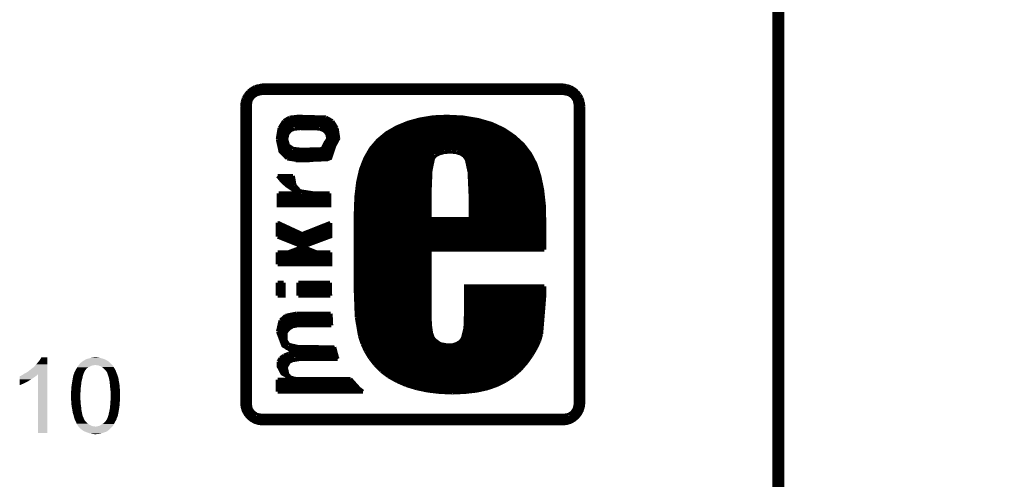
# Model space of a CAD drawing. Extents: x -4.2 to 27.1, y -3.9 to 55.1.
# Tile 28 of 37: x 14.3 to 27.1, y 20 to 25.9. Entities that reach past the tile are written whole.
import ezdxf

# ---------------------------------------------------------------- set-up
doc = ezdxf.new("R2010")
doc.units = 0
doc.layers.add('MCP2517FD_CLICK_GKO', color=5, linetype='CONTINUOUS')
doc.layers.add('MCP2517FD_CLICK_GTO', color=14, linetype='CONTINUOUS')

msp = doc.modelspace()

# ---------------------------------------------------------------- linework, layer by layer
at = {"layer": 'MCP2517FD_CLICK_GKO', "const_width": 0.1524}
msp.add_lwpolyline([(24.13, -1.27), (24.13, 37.719), (26.99004, 40.57904), (26.99004, 53.34)], dxfattribs=at)
at = {"layer": 'MCP2517FD_CLICK_GTO', "const_width": 0.0508}
for points in [[(17.28216, 25.03932), (17.32788, 25.06472)], [(17.32788, 25.06472), (17.37868, 25.07996)], [(17.37868, 25.07996), (17.43456, 25.08758)], [(17.42186, 25.08758), (21.336, 25.08758)], [(17.43456, 25.08758), (21.32584, 25.08758)], [(21.32584, 25.08758), (21.37918, 25.07996)], [(21.37918, 25.07996), (21.42998, 25.06472)], [(21.42998, 25.06472), (21.4757, 25.03932)], [(17.1831, 24.91994), (17.2085, 24.96566)], [(17.19072, 24.93518), (17.29994, 24.93518)], [(17.2085, 24.96566), (17.24152, 25.0063)], [(17.22374, 24.98598), (17.39646, 24.98598)], [(17.24152, 25.0063), (17.28216, 25.03932)], [(17.26438, 20.94738), (17.26438, 24.83358), (17.27454, 24.89454), (17.30756, 24.94026), (17.35582, 24.97328), (17.41424, 24.98598), (21.34362, 24.98598), (21.40458, 24.97328), (21.45284, 24.94026), (21.48332, 24.89454), (21.49602, 24.83358)], [(17.27708, 25.03678), (21.48332, 25.03678)], [(21.36394, 24.98598), (21.53666, 24.98598)], [(21.45792, 24.93518), (21.56968, 24.93518)], [(21.4757, 25.03932), (21.51634, 25.0063)], [(21.51634, 25.0063), (21.54936, 24.96566)], [(21.54936, 24.96566), (21.57476, 24.91994)], [(17.16278, 24.8158), (17.16786, 24.86914)], [(17.16278, 24.83358), (17.26438, 24.83358)], [(17.16278, 20.9677), (17.16278, 24.8158)], [(17.16278, 20.9677), (17.16786, 20.91182), (17.1831, 20.86102), (17.2085, 20.8153), (17.24152, 20.77466), (17.28216, 20.74164), (17.32788, 20.71624), (17.37868, 20.701), (17.43456, 20.69592), (21.32584, 20.69592), (21.37918, 20.701), (21.42998, 20.71624), (21.4757, 20.74164), (21.51634, 20.77466), (21.54936, 20.8153), (21.57476, 20.86102), (21.59, 20.91182), (21.59762, 20.9677), (21.59762, 24.8158)], [(17.16786, 24.86914), (17.1831, 24.91994)], [(17.1704, 24.88438), (17.272, 24.88438)], [(21.4884, 24.88438), (21.58746, 24.88438)], [(21.49602, 24.83358), (21.59508, 24.83358)], [(21.49602, 20.94738), (21.49602, 24.83358)], [(21.57476, 24.91994), (21.59, 24.86914)], [(21.59, 24.86914), (21.59762, 24.8158)], [(17.16278, 24.78278), (17.26438, 24.78278)], [(17.16278, 24.73198), (17.26438, 24.73198)], [(17.16278, 24.68118), (17.26438, 24.68118)], [(17.70634, 24.6253), (17.77746, 24.66848)], [(17.77746, 24.66848), (17.88922, 24.68118)], [(17.7927, 24.67356), (18.2245, 24.67356)], [(17.88922, 24.68118), (18.2499, 24.67102)], [(18.2499, 24.67102), (18.33626, 24.62276)], [(18.63852, 22.41804), (18.63852, 23.42642), (18.64614, 23.63978), (18.669, 23.83028), (18.7071, 23.99792), (18.76298, 24.14016), (18.8341, 24.26462), (18.92554, 24.3713), (19.0373, 24.46528), (19.16938, 24.54148), (19.3167, 24.60244), (19.47418, 24.64562), (19.64182, 24.67356), (19.82216, 24.68118), (20.03552, 24.67102), (20.2311, 24.638), (20.40636, 24.5872), (20.56384, 24.51354), (20.69846, 24.4221), (20.81276, 24.31796), (20.9042, 24.19858), (20.97278, 24.06904), (21.02358, 23.9141), (21.06168, 23.73376), (21.08454, 23.52548), (21.08962, 23.28672)], [(19.65198, 24.67356), (20.00758, 24.67356)], [(21.49602, 24.78278), (21.59762, 24.78278)], [(21.49602, 24.73198), (21.59762, 24.73198)], [(21.49602, 24.68118), (21.59762, 24.68118)], [(17.16278, 24.63038), (17.26438, 24.63038)], [(17.16278, 24.57958), (17.26438, 24.57958)], [(17.64792, 24.53132), (17.70634, 24.6253)], [(17.6657, 24.57196), (18.37436, 24.57196)], [(17.70126, 24.62276), (18.33626, 24.62276)], [(18.33626, 24.62276), (18.39214, 24.53132)], [(19.23542, 24.57196), (20.44446, 24.57196)], [(19.3802, 24.62276), (20.29714, 24.62276)], [(21.49602, 24.63038), (21.59762, 24.63038)], [(21.49602, 24.57958), (21.59762, 24.57958)], [(17.16278, 24.52878), (17.26438, 24.52878)], [(17.16278, 24.47798), (17.26438, 24.47798)], [(17.16278, 24.42718), (17.26438, 24.42718)], [(17.62506, 24.38908), (17.64792, 24.53132)], [(17.6276, 24.41956), (17.73936, 24.41956)], [(17.63268, 24.47036), (17.75968, 24.47036)], [(17.64284, 24.52116), (17.82572, 24.52116)], [(17.73682, 24.38908), (17.75206, 24.45766)], [(17.75206, 24.45766), (17.79016, 24.50338)], [(17.79016, 24.50338), (17.84096, 24.5237)], [(17.84096, 24.5237), (17.9197, 24.53132)], [(17.9197, 24.53132), (18.16862, 24.52624)], [(18.16862, 24.52624), (18.22704, 24.50338)], [(18.18894, 24.52116), (18.39722, 24.52116)], [(18.22704, 24.50338), (18.26768, 24.45766)], [(18.26006, 24.47036), (18.40738, 24.47036)], [(18.26768, 24.45766), (18.28038, 24.39416)], [(18.28038, 24.41956), (18.41246, 24.41956)], [(18.39214, 24.53132), (18.41246, 24.39924)], [(18.97888, 24.41956), (20.701, 24.41956)], [(19.04746, 24.47036), (20.63242, 24.47036)], [(19.12874, 24.52116), (20.5486, 24.52116)], [(21.49602, 24.52878), (21.59762, 24.52878)], [(21.49602, 24.47798), (21.59762, 24.47798)], [(21.49602, 24.42718), (21.59762, 24.42718)], [(17.16278, 24.37638), (17.26438, 24.37638)], [(17.16278, 24.32558), (17.26438, 24.32558)], [(17.62506, 24.38908), (17.66062, 24.22652), (17.74952, 24.13762)], [(17.6276, 24.36876), (17.73682, 24.36876)], [(17.63014, 24.31796), (17.7546, 24.31796)], [(17.73682, 24.38908), (17.75968, 24.3078), (17.82318, 24.26462)], [(17.74952, 24.13762), (17.907, 24.11222), (18.27022, 24.12746), (18.30832, 24.1427), (18.36166, 24.30272), (18.41246, 24.3967), (18.41246, 24.39924)], [(17.82318, 24.26462), (17.9324, 24.25192), (18.18132, 24.25954), (18.20926, 24.26716), (18.24736, 24.3459), (18.28038, 24.39162), (18.28038, 24.39416)], [(18.23212, 24.31796), (18.36928, 24.31796)], [(18.2626, 24.36876), (18.39468, 24.36876)], [(18.87728, 24.31796), (20.81276, 24.31796)], [(18.923, 24.36876), (20.76196, 24.36876)], [(21.49602, 24.37638), (21.59762, 24.37638)], [(21.49602, 24.32558), (21.59762, 24.32558)], [(17.16278, 24.27478), (17.26438, 24.27478)], [(17.16278, 24.22398), (17.26438, 24.22398)], [(17.16278, 24.17318), (17.26438, 24.17318)], [(17.64284, 24.26716), (17.8181, 24.26716)], [(17.6657, 24.21636), (18.32864, 24.21636)], [(17.70634, 24.16556), (18.3134, 24.16556)], [(18.20926, 24.26716), (18.34896, 24.26716)], [(18.77568, 24.16556), (19.66214, 24.16556)], [(18.80362, 24.21636), (19.76628, 24.21636)], [(18.83664, 24.26716), (20.85594, 24.26716)], [(19.64436, 24.14016), (19.67484, 24.17826)], [(19.67484, 24.17826), (19.72564, 24.20366)], [(19.72564, 24.20366), (19.79168, 24.22144)], [(19.79168, 24.22144), (19.87804, 24.22652)], [(19.87804, 24.22652), (19.94662, 24.2189)], [(19.94662, 24.2189), (20.00504, 24.20112)], [(19.9644, 24.21636), (20.8915, 24.21636)], [(20.00504, 24.20112), (20.04822, 24.17064)], [(20.04822, 24.17064), (20.08124, 24.12492)], [(20.0533, 24.16556), (20.92452, 24.16556)], [(21.49602, 24.27478), (21.59762, 24.27478)], [(21.49602, 24.22398), (21.59762, 24.22398)], [(21.49602, 24.17318), (21.59762, 24.17318)], [(17.16278, 24.12238), (17.26438, 24.12238)], [(17.16278, 24.07158), (17.26438, 24.07158)], [(17.8562, 24.11476), (18.04162, 24.11476)], [(18.72996, 24.06396), (19.6215, 24.06396)], [(18.75028, 24.11476), (19.6342, 24.11476)], [(19.61134, 23.98268), (19.64436, 24.14016)], [(20.08124, 24.12492), (20.1168, 23.96236)], [(20.08378, 24.11476), (20.95246, 24.11476)], [(20.10156, 24.06396), (20.97532, 24.06396)], [(21.49602, 24.12238), (21.59762, 24.12238)], [(21.49602, 24.07158), (21.59762, 24.07158)], [(17.16278, 24.02078), (17.26438, 24.02078)], [(17.16278, 23.96998), (17.26438, 23.96998)], [(17.16278, 23.91918), (17.26438, 23.91918)], [(17.62506, 23.91156), (17.82318, 23.91156)], [(17.62506, 23.91156), (17.6784, 23.84552), (17.7419, 23.7871), (17.82318, 23.73376), (17.9197, 23.6855)], [(17.82318, 23.91156), (17.8435, 23.79218)], [(18.68424, 23.91156), (19.60372, 23.91156)], [(18.69694, 23.96236), (19.6088, 23.96236)], [(18.71218, 24.01316), (19.61388, 24.01316)], [(19.59864, 23.67788), (19.61134, 23.98268)], [(20.11172, 24.01316), (20.9931, 24.01316)], [(20.1168, 23.96236), (21.01088, 23.96236)], [(20.1168, 23.96236), (20.1295, 23.67788)], [(20.12188, 23.91156), (21.02612, 23.91156)], [(21.49602, 24.02078), (21.59762, 24.02078)], [(21.49602, 23.96998), (21.59762, 23.96998)], [(21.49602, 23.91918), (21.59762, 23.91918)], [(17.16278, 23.86838), (17.26438, 23.86838)], [(17.16278, 23.81758), (17.26438, 23.81758)], [(17.6657, 23.86076), (17.82826, 23.86076)], [(17.7165, 23.80996), (17.83588, 23.80996)], [(17.8435, 23.79218), (17.91208, 23.71344)], [(18.66646, 23.80996), (19.60118, 23.80996)], [(18.67408, 23.86076), (19.60118, 23.86076)], [(20.12442, 23.86076), (21.03882, 23.86076)], [(20.12696, 23.80996), (21.04898, 23.80996)], [(21.49602, 23.86838), (21.59762, 23.86838)], [(21.49602, 23.81758), (21.59762, 23.81758)], [(17.16278, 23.76678), (17.26438, 23.76678)], [(17.16278, 23.71598), (17.26438, 23.71598)], [(17.16278, 23.66518), (17.26438, 23.66518)], [(17.63776, 23.6855), (17.9197, 23.6855)], [(17.63776, 23.6855), (17.63776, 23.53056), (18.29562, 23.53056), (18.29816, 23.6855)], [(17.63776, 23.65756), (18.29562, 23.65756)], [(17.78254, 23.75916), (17.86128, 23.75916)], [(17.87144, 23.70836), (17.92986, 23.70836)], [(17.91208, 23.71344), (18.09496, 23.6855)], [(18.09496, 23.6855), (18.29816, 23.6855)], [(18.64614, 23.65756), (19.59864, 23.65756)], [(18.65122, 23.70836), (19.59864, 23.70836)], [(18.65884, 23.75916), (19.59864, 23.75916)], [(19.59864, 23.35276), (19.59864, 23.67788)], [(20.1295, 23.75916), (21.0566, 23.75916)], [(20.1295, 23.70836), (21.06422, 23.70836)], [(20.1295, 23.35276), (20.1295, 23.67788)], [(20.1295, 23.65756), (21.07184, 23.65756)], [(21.49602, 23.76678), (21.59762, 23.76678)], [(21.49602, 23.71598), (21.59762, 23.71598)], [(21.49602, 23.66518), (21.59762, 23.66518)], [(17.16278, 23.61438), (17.26438, 23.61438)], [(17.16278, 23.56358), (17.26438, 23.56358)], [(17.63776, 23.60676), (18.29308, 23.60676)], [(17.63776, 23.55596), (18.29308, 23.55596)], [(18.64106, 23.55596), (19.59864, 23.55596)], [(18.6436, 23.60676), (19.59864, 23.60676)], [(20.1295, 23.60676), (21.07692, 23.60676)], [(20.1295, 23.55596), (21.082, 23.55596)], [(21.49602, 23.61438), (21.59762, 23.61438)], [(21.49602, 23.56358), (21.59762, 23.56358)], [(17.16278, 23.51278), (17.26438, 23.51278)], [(17.16278, 23.46198), (17.26438, 23.46198)], [(17.16278, 23.41118), (17.26438, 23.41118)], [(18.63852, 23.50516), (19.59864, 23.50516)], [(18.63852, 23.45436), (19.59864, 23.45436)], [(18.63852, 23.40356), (19.59864, 23.40356)], [(20.1295, 23.50516), (21.08454, 23.50516)], [(20.1295, 23.45436), (21.08708, 23.45436)], [(20.1295, 23.40356), (21.08962, 23.40356)], [(21.49602, 23.51278), (21.59762, 23.51278)], [(21.49602, 23.46198), (21.59762, 23.46198)], [(21.49602, 23.41118), (21.59762, 23.41118)], [(17.16278, 23.36038), (17.26438, 23.36038)], [(17.16278, 23.30958), (17.26438, 23.30958)], [(17.62506, 23.3045), (17.94256, 23.15718)], [(17.62506, 23.12162), (17.62506, 23.3045)], [(17.62506, 23.30196), (17.63014, 23.30196)], [(17.75714, 22.91842), (18.30832, 23.12416), (18.30832, 23.30196)], [(17.94256, 23.15718), (18.30832, 23.30196)], [(18.63852, 23.35276), (19.59864, 23.35276)], [(18.63852, 23.30196), (21.08962, 23.30196)], [(19.59864, 23.35276), (20.1295, 23.35276)], [(20.1295, 23.35276), (21.08962, 23.35276)], [(21.08962, 22.95398), (21.08962, 23.28672)], [(21.49602, 23.36038), (21.59762, 23.36038)], [(21.49602, 23.30958), (21.59762, 23.30958)], [(17.16278, 23.25878), (17.26438, 23.25878)], [(17.16278, 23.20798), (17.26438, 23.20798)], [(17.16278, 23.15718), (17.26438, 23.15718)], [(17.62506, 23.25116), (17.73936, 23.25116)], [(17.62506, 23.20036), (17.85112, 23.20036)], [(17.62506, 23.14956), (18.30832, 23.14956)], [(18.04924, 23.20036), (18.30832, 23.20036)], [(18.17878, 23.25116), (18.30832, 23.25116)], [(18.63852, 23.25116), (21.08962, 23.25116)], [(18.63852, 23.20036), (21.08962, 23.20036)], [(18.63852, 23.14956), (21.08962, 23.14956)], [(21.49602, 23.25878), (21.59762, 23.25878)], [(21.49602, 23.20798), (21.59762, 23.20798)], [(21.49602, 23.15718), (21.59762, 23.15718)], [(17.16278, 23.10638), (17.26438, 23.10638)], [(17.16278, 23.05558), (17.26438, 23.05558)], [(17.16278, 23.00478), (17.26438, 23.00478)], [(17.62506, 23.12162), (18.13306, 22.91842)], [(17.68348, 23.09876), (18.23974, 23.09876)], [(17.81048, 23.04796), (18.10512, 23.04796)], [(18.63852, 23.09876), (21.08962, 23.09876)], [(18.63852, 23.04796), (21.08962, 23.04796)], [(21.49602, 23.10638), (21.59762, 23.10638)], [(21.49602, 23.05558), (21.59762, 23.05558)], [(21.49602, 23.00478), (21.59762, 23.00478)], [(17.16278, 22.95398), (17.26438, 22.95398)], [(17.16278, 22.90318), (17.26438, 22.90318)], [(17.62506, 22.91842), (18.13306, 22.91842)], [(17.62506, 22.76348), (17.62506, 22.91842)], [(17.62506, 22.76348), (18.30832, 22.76348), (18.30832, 22.91842)], [(17.62506, 22.89556), (18.30832, 22.89556)], [(17.75714, 22.91842), (18.30832, 22.91842)], [(17.83334, 22.94636), (18.06194, 22.94636)], [(17.93494, 22.99716), (17.9705, 22.99716)], [(18.63852, 22.99716), (21.08962, 22.99716)], [(18.63852, 22.94636), (19.59864, 22.94636)], [(18.63852, 22.89556), (19.59864, 22.89556)], [(19.59864, 22.95398), (21.08962, 22.95398)], [(19.59864, 22.08276), (19.59864, 22.95398)], [(21.49602, 22.95398), (21.59762, 22.95398)], [(21.49602, 22.90318), (21.59762, 22.90318)], [(17.16278, 22.85238), (17.26438, 22.85238)], [(17.16278, 22.80158), (17.26438, 22.80158)], [(17.16278, 22.75078), (17.26438, 22.75078)], [(17.62506, 22.84476), (18.30832, 22.84476)], [(17.62506, 22.79396), (18.30832, 22.79396)], [(18.63852, 22.84476), (19.59864, 22.84476)], [(18.63852, 22.79396), (19.59864, 22.79396)], [(21.49602, 22.85238), (21.59762, 22.85238)], [(21.49602, 22.80158), (21.59762, 22.80158)], [(21.49602, 22.75078), (21.59762, 22.75078)], [(17.16278, 22.69998), (17.26438, 22.69998)], [(17.16278, 22.64918), (17.26438, 22.64918)], [(18.63852, 22.74316), (19.59864, 22.74316)], [(18.63852, 22.69236), (19.59864, 22.69236)], [(18.63852, 22.64156), (19.59864, 22.64156)], [(21.49602, 22.69998), (21.59762, 22.69998)], [(21.49602, 22.64918), (21.59762, 22.64918)], [(17.16278, 22.59838), (17.26438, 22.59838)], [(17.16278, 22.54758), (17.26438, 22.54758)], [(17.16278, 22.49678), (17.26438, 22.49678)], [(17.62506, 22.35454), (17.70126, 22.35454), (17.70126, 22.52472)], [(17.62506, 22.52472), (17.70126, 22.52472)], [(17.62506, 22.35454), (17.62506, 22.52472)], [(17.89176, 22.52472), (18.30578, 22.52472)], [(17.89176, 22.35454), (17.89176, 22.52472)], [(18.30578, 22.39518), (18.30578, 22.52472)], [(18.63852, 22.59076), (19.59864, 22.59076)], [(18.63852, 22.53996), (19.59864, 22.53996)], [(21.49602, 22.59838), (21.59762, 22.59838)], [(21.49602, 22.54758), (21.59762, 22.54758)], [(21.49602, 22.49678), (21.59762, 22.49678)], [(17.16278, 22.44598), (17.26438, 22.44598)], [(17.16278, 22.39518), (17.26438, 22.39518)], [(17.62506, 22.48916), (17.70126, 22.48916)], [(17.62506, 22.43836), (17.70126, 22.43836)], [(17.62506, 22.38756), (17.70126, 22.38756)], [(17.89176, 22.48916), (18.30578, 22.48916)], [(17.89176, 22.43836), (18.30578, 22.43836)], [(17.89176, 22.38756), (18.30578, 22.38756)], [(18.30578, 22.39518), (18.30832, 22.35454)], [(18.63852, 22.48916), (19.59864, 22.48916)], [(18.63852, 22.43836), (19.59864, 22.43836)], [(18.63852, 22.41804), (18.65122, 22.07768)], [(18.63852, 22.38756), (19.59864, 22.38756)], [(19.59864, 22.08276), (19.60626, 21.95576), (19.61896, 21.8694), (19.63928, 21.81352), (19.66214, 21.7805), (19.7358, 21.72716), (19.83232, 21.70938), (19.89582, 21.71192), (19.9517, 21.7297), (19.99742, 21.75764), (20.03044, 21.80082), (20.06346, 21.9329), (20.07108, 22.15134), (20.07108, 22.479), (21.08962, 22.479)], [(20.07108, 22.43836), (21.08962, 22.43836)], [(20.07108, 22.38756), (21.08962, 22.38756)], [(21.08962, 22.352), (21.08962, 22.479)], [(21.49602, 22.44598), (21.59762, 22.44598)], [(21.49602, 22.39518), (21.59762, 22.39518)], [(17.16278, 22.34438), (17.26438, 22.34438)], [(17.16278, 22.29358), (17.26438, 22.29358)], [(17.16278, 22.24278), (17.26438, 22.24278)], [(17.89176, 22.35454), (18.30832, 22.35454)], [(18.63852, 22.33676), (19.59864, 22.33676)], [(18.63852, 22.28596), (19.59864, 22.28596)], [(20.07108, 22.33676), (21.08962, 22.33676)], [(20.07108, 22.28596), (21.08962, 22.28596)], [(21.04898, 21.85924), (21.08962, 22.352)], [(21.49602, 22.34438), (21.59762, 22.34438)], [(21.49602, 22.29358), (21.59762, 22.29358)], [(21.49602, 22.24278), (21.59762, 22.24278)], [(17.16278, 22.19198), (17.26438, 22.19198)], [(17.16278, 22.14118), (17.26438, 22.14118)], [(17.7292, 22.09546), (17.86636, 22.1234)], [(17.86636, 22.1234), (18.3134, 22.1234)], [(18.3134, 22.1234), (18.32102, 21.96846)], [(18.64106, 22.23516), (19.59864, 22.23516)], [(18.6436, 22.18436), (19.59864, 22.18436)], [(18.64614, 22.13356), (19.59864, 22.13356)], [(20.07108, 22.23516), (21.08962, 22.23516)], [(20.07108, 22.18436), (21.08708, 22.18436)], [(20.07108, 22.13356), (21.08454, 22.13356)], [(21.49602, 22.19198), (21.59762, 22.19198)], [(21.49602, 22.14118), (21.59762, 22.14118)], [(17.16278, 22.09038), (17.26438, 22.09038)], [(17.16278, 22.03958), (17.26438, 22.03958)], [(17.16278, 21.98878), (17.26438, 21.98878)], [(17.6276, 21.88972), (17.66062, 22.0345)], [(17.63776, 21.98116), (18.32102, 21.98116)], [(17.66062, 22.0345), (17.7292, 22.09546)], [(17.66062, 22.03196), (18.3134, 22.03196)], [(17.70634, 22.08276), (18.3134, 22.08276)], [(18.65122, 22.08276), (19.59864, 22.08276)], [(18.65122, 22.07768), (18.6944, 21.82876)], [(18.6563, 22.03196), (19.60118, 22.03196)], [(18.66392, 21.98116), (19.60372, 21.98116)], [(20.066, 21.98116), (21.07184, 21.98116)], [(20.06854, 22.03196), (21.07692, 22.03196)], [(20.07108, 22.08276), (21.082, 22.08276)], [(21.49602, 22.09038), (21.59762, 22.09038)], [(21.49602, 22.03958), (21.59762, 22.03958)], [(21.49602, 21.98878), (21.59762, 21.98878)], [(17.16278, 21.93798), (17.26438, 21.93798)], [(17.16278, 21.88718), (17.26438, 21.88718)], [(17.6276, 21.88972), (17.69618, 21.70684), (17.83842, 21.62302)], [(17.6276, 21.87956), (17.73174, 21.87956)], [(17.63014, 21.93036), (17.77492, 21.93036)], [(17.72666, 21.87194), (17.74444, 21.89734), (17.77492, 21.93036), (17.82064, 21.9583), (17.87652, 21.96846), (18.32102, 21.96846)], [(17.72666, 21.87194), (17.7292, 21.77542)], [(18.67154, 21.93036), (19.6088, 21.93036)], [(18.6817, 21.87956), (19.61896, 21.87956)], [(20.05584, 21.87956), (21.05406, 21.87956)], [(20.06346, 21.93036), (21.06422, 21.93036)], [(21.02358, 21.77034), (21.04898, 21.85924)], [(21.49602, 21.93798), (21.59762, 21.93798)], [(21.49602, 21.88718), (21.59762, 21.88718)], [(17.16278, 21.83638), (17.26438, 21.83638)], [(17.16278, 21.78558), (17.26438, 21.78558)], [(17.16278, 21.73478), (17.26438, 21.73478)], [(17.63776, 21.82876), (17.72158, 21.82876)], [(17.65808, 21.77796), (17.72666, 21.77796)], [(17.68348, 21.72716), (17.75968, 21.72716)], [(17.7292, 21.77542), (17.76476, 21.71954)], [(18.6944, 21.82876), (19.63166, 21.82876)], [(18.6944, 21.82876), (18.72742, 21.7297)], [(18.70964, 21.77796), (19.66214, 21.77796)], [(18.72742, 21.7297), (18.7706, 21.63572)], [(18.72742, 21.72716), (19.73834, 21.72716)], [(19.94916, 21.72716), (21.00326, 21.72716)], [(20.0152, 21.77796), (21.02612, 21.77796)], [(20.04314, 21.82876), (21.04136, 21.82876)], [(20.9804, 21.6789), (21.02358, 21.77034)], [(21.49602, 21.83638), (21.59762, 21.83638)], [(21.49602, 21.78558), (21.59762, 21.78558)], [(21.49602, 21.73478), (21.59762, 21.73478)], [(17.16278, 21.68398), (17.26438, 21.68398)], [(17.16278, 21.63318), (17.26438, 21.63318)], [(17.70634, 21.5773), (17.7673, 21.6027)], [(17.7292, 21.67636), (18.3642, 21.67636)], [(17.76476, 21.71954), (17.8943, 21.68906)], [(17.7673, 21.6027), (17.83842, 21.62302)], [(17.82826, 21.62556), (18.3769, 21.62556)], [(17.8943, 21.68906), (18.36166, 21.68652)], [(18.36166, 21.68652), (18.36928, 21.6535)], [(18.36928, 21.6535), (18.39468, 21.55698)], [(18.75028, 21.67636), (20.9804, 21.67636)], [(18.7706, 21.63572), (18.82648, 21.54428)], [(18.77568, 21.62556), (20.94992, 21.62556)], [(20.92706, 21.58746), (20.9804, 21.6789)], [(21.49602, 21.68398), (21.59762, 21.68398)], [(21.49602, 21.63318), (21.59762, 21.63318)], [(17.16278, 21.58238), (17.26438, 21.58238)], [(17.16278, 21.53158), (17.26438, 21.53158)], [(17.16278, 21.48078), (17.26438, 21.48078)], [(17.63268, 21.47316), (17.75206, 21.47316)], [(17.63522, 21.5011), (17.66062, 21.54428)], [(17.63522, 21.5011), (17.63776, 21.43506), (17.68602, 21.34362), (17.8308, 21.26488)], [(17.64538, 21.52396), (17.83842, 21.52396)], [(17.66062, 21.54428), (17.70634, 21.5773)], [(17.70126, 21.57476), (18.3896, 21.57476)], [(17.73174, 21.4249), (17.76984, 21.49348), (17.81302, 21.51634), (17.907, 21.53158), (18.40484, 21.53412)], [(18.39468, 21.55698), (18.40484, 21.53412)], [(18.80616, 21.57476), (20.91944, 21.57476)], [(18.82648, 21.54428), (18.89252, 21.46046)], [(18.84172, 21.52396), (20.88388, 21.52396)], [(18.88236, 21.47316), (20.84578, 21.47316)], [(20.7772, 21.39696), (20.85848, 21.49094)], [(20.85848, 21.49094), (20.92706, 21.58746)], [(21.49602, 21.58238), (21.59762, 21.58238)], [(21.49602, 21.53158), (21.59762, 21.53158)], [(21.49602, 21.48078), (21.59762, 21.48078)], [(17.16278, 21.42998), (17.26438, 21.42998)], [(17.16278, 21.37918), (17.26438, 21.37918)], [(17.6403, 21.42236), (17.73174, 21.42236)], [(17.6657, 21.37156), (17.73682, 21.37156)], [(17.73174, 21.4249), (17.74952, 21.33854)], [(18.89252, 21.46046), (18.97126, 21.37918)], [(18.92808, 21.42236), (20.80006, 21.42236)], [(18.97126, 21.37918), (19.06524, 21.30806)], [(18.98142, 21.37156), (20.74926, 21.37156)], [(20.68576, 21.31822), (20.7772, 21.39696)], [(21.49602, 21.42998), (21.59762, 21.42998)], [(21.49602, 21.37918), (21.59762, 21.37918)], [(17.16278, 21.32838), (17.26438, 21.32838)], [(17.16278, 21.27758), (17.26438, 21.27758)], [(17.16278, 21.22678), (17.26438, 21.22678)], [(17.62506, 21.26488), (17.8308, 21.26488)], [(17.62506, 21.1074), (17.62506, 21.26488)], [(17.62506, 21.21916), (18.61566, 21.21916)], [(17.71904, 21.32076), (17.75968, 21.32076)], [(17.74952, 21.33854), (17.78508, 21.29536)], [(17.78508, 21.29536), (17.8435, 21.27758)], [(17.82064, 21.26996), (18.57248, 21.26996)], [(17.8435, 21.27758), (17.89176, 21.2725)], [(17.89176, 21.2725), (18.56994, 21.2725)], [(18.56994, 21.2725), (18.59788, 21.24202)], [(18.59788, 21.24202), (18.6817, 21.14804)], [(19.05, 21.32076), (20.6883, 21.32076)], [(19.06524, 21.30806), (19.17446, 21.2471)], [(19.13128, 21.26996), (20.61718, 21.26996)], [(19.17446, 21.2471), (19.29638, 21.19376)], [(19.23542, 21.21916), (20.52574, 21.21916)], [(20.47494, 21.1963), (20.5867, 21.25218)], [(20.5867, 21.25218), (20.68576, 21.31822)], [(21.49602, 21.32838), (21.59762, 21.32838)], [(21.49602, 21.27758), (21.59762, 21.27758)], [(21.49602, 21.22678), (21.59762, 21.22678)], [(17.16278, 21.17598), (17.26438, 21.17598)], [(17.16278, 21.12518), (17.26438, 21.12518)], [(17.62506, 21.16836), (18.66138, 21.16836)], [(17.62506, 21.11756), (18.71726, 21.11756)], [(17.62506, 21.1074), (18.7325, 21.10994)], [(18.6817, 21.14804), (18.7325, 21.10994)], [(19.29638, 21.19376), (19.431, 21.15312)], [(19.37512, 21.16836), (20.40128, 21.16836)], [(19.431, 21.15312), (19.57578, 21.12264)], [(19.57578, 21.12264), (19.73072, 21.10486)], [(19.61134, 21.11756), (20.17776, 21.11756)], [(19.73072, 21.10486), (19.89582, 21.09724)], [(19.89582, 21.09724), (20.06092, 21.10486)], [(20.06092, 21.10486), (20.21586, 21.12264)], [(20.21586, 21.12264), (20.35302, 21.15312)], [(20.35302, 21.15312), (20.47494, 21.1963)], [(21.49602, 21.17598), (21.59762, 21.17598)], [(21.49602, 21.12518), (21.59762, 21.12518)], [(17.16278, 21.07438), (17.26438, 21.07438)], [(17.16278, 21.02358), (17.26438, 21.02358)], [(17.16278, 20.97278), (17.26438, 20.97278)], [(21.49602, 21.07438), (21.59762, 21.07438)], [(21.49602, 21.02358), (21.59762, 21.02358)], [(21.49602, 20.97278), (21.59762, 20.97278)], [(17.16786, 20.92198), (17.26692, 20.92198)], [(17.18056, 20.87118), (17.2847, 20.87118)], [(17.26438, 20.94738), (17.27454, 20.88896)], [(17.27454, 20.88896), (17.30756, 20.8407)], [(17.30756, 20.8407), (17.35582, 20.80768)], [(21.40458, 20.80768), (21.45284, 20.8407)], [(21.45284, 20.8407), (21.48332, 20.88896)], [(21.4757, 20.87118), (21.57984, 20.87118)], [(21.48332, 20.88896), (21.49602, 20.94738)], [(21.49348, 20.92198), (21.59254, 20.92198)], [(17.20596, 20.82038), (17.3355, 20.82038)], [(17.24914, 20.76958), (21.50872, 20.76958)], [(17.32788, 20.71878), (21.43252, 20.71878)], [(17.35582, 20.80768), (17.41424, 20.79752)], [(17.41424, 20.79752), (21.34362, 20.79752)], [(21.34362, 20.79752), (21.40458, 20.80768)], [(21.4249, 20.82038), (21.5519, 20.82038)]]:
    msp.add_lwpolyline(points, dxfattribs=at)
at = {"layer": 'MCP2517FD_CLICK_GTO'}
for points in [[(14.48816, 21.46554), (14.52372, 21.50618), (14.632938, 21.46554), (14.632938, 21.50618)], [(14.52372, 21.50618), (14.53896, 21.529038), (14.632938, 21.50618), (14.632938, 21.529038)], [(14.53896, 21.529038), (14.554198, 21.554418), (14.632938, 21.529038), (14.63294, 21.554418)], [(14.554198, 21.554418), (14.554212, 21.55444), (14.63294, 21.554418), (14.554212, 21.55444)], [(15.068694, 21.48586), (15.079986, 21.49602), (15.445742, 21.48586), (15.43355, 21.49602)], [(15.079986, 21.49602), (15.08252, 21.496042), (15.43355, 21.49602), (15.433522, 21.496042)], [(15.08252, 21.496042), (15.082532, 21.49856), (15.433522, 21.496042), (15.4305, 21.49856)], [(15.082532, 21.49856), (15.082534, 21.498566), (15.4305, 21.49856), (15.430492, 21.498566)], [(15.082534, 21.498566), (15.09268, 21.503642), (15.430492, 21.498566), (15.422878, 21.503642)], [(15.09268, 21.503642), (15.09776, 21.50872), (15.422878, 21.503642), (15.41526, 21.50872)], [(15.09776, 21.50872), (15.100304, 21.51126), (15.41526, 21.50872), (15.411874, 21.51126)], [(15.100304, 21.51126), (15.107922, 21.513802), (15.411874, 21.51126), (15.408484, 21.513802)], [(15.107922, 21.513802), (15.111978, 21.516338), (15.408484, 21.513802), (15.405102, 21.516338)], [(15.111978, 21.516338), (15.116046, 21.51888), (15.405102, 21.516338), (15.397484, 21.51888)], [(15.116046, 21.51888), (15.120108, 21.521418), (15.397484, 21.51888), (15.39494, 21.521418)], [(15.120108, 21.521418), (15.12824, 21.5265), (15.39494, 21.521418), (15.38351, 21.5265)], [(15.12824, 21.5265), (15.14094, 21.53158), (15.38351, 21.5265), (15.372082, 21.53158)], [(15.14094, 21.53158), (15.153642, 21.53666), (15.372082, 21.53158), (15.355146, 21.53666)], [(15.153642, 21.53666), (15.1638, 21.5392), (15.355146, 21.53666), (15.346678, 21.5392)], [(15.1638, 21.5392), (15.18412, 21.54428), (15.346678, 21.5392), (15.32636, 21.54428)], [(15.18412, 21.54428), (15.207826, 21.54936), (15.32636, 21.54428), (15.303498, 21.54936)], [(15.207826, 21.54936), (15.21968, 21.5519), (15.303498, 21.54936), (15.28572, 21.5519)], [(15.21968, 21.5519), (15.257778, 21.55444), (15.28572, 21.5519), (15.270482, 21.55444)], [(14.35862, 21.35632), (14.3891, 21.37664), (14.632934, 21.35632), (14.632936, 21.37664)], [(14.3891, 21.37664), (14.41704, 21.3995), (14.632936, 21.37664), (14.632936, 21.3995)], [(14.41704, 21.3995), (14.44752, 21.42237), (14.632936, 21.3995), (14.632936, 21.42237)], [(14.44752, 21.42237), (14.447542, 21.4249), (14.632936, 21.42237), (14.632936, 21.4249)], [(14.447542, 21.4249), (14.450066, 21.424906), (14.632936, 21.4249), (14.632936, 21.424906)], [(14.450066, 21.424906), (14.47292, 21.44776), (14.632936, 21.424906), (14.632936, 21.44776)], [(14.47292, 21.44776), (14.48816, 21.46554), (14.632936, 21.44776), (14.632938, 21.46554)], [(14.983462, 21.361404), (14.98727, 21.366482), (15.11046, 21.361404), (15.113, 21.366482)], [(14.98727, 21.366482), (14.99108, 21.371562), (15.113, 21.366482), (15.114696, 21.371562)], [(14.99108, 21.371562), (14.992208, 21.374102), (15.114696, 21.371562), (15.115544, 21.374102)], [(14.992208, 21.374102), (14.994466, 21.379184), (15.115544, 21.374102), (15.120622, 21.379184)], [(14.994466, 21.379184), (14.996724, 21.38426), (15.120622, 21.379184), (15.12316, 21.38426)], [(14.996724, 21.38426), (15.00124, 21.39442), (15.12316, 21.38426), (15.131288, 21.39442)], [(15.00124, 21.39442), (15.002764, 21.396962), (15.131288, 21.39442), (15.133322, 21.396962)], [(15.002764, 21.396962), (15.010386, 21.409664), (15.133322, 21.396962), (15.140944, 21.409664)], [(15.010386, 21.409664), (15.014956, 21.41728), (15.140944, 21.409664), (15.15364, 21.41728)], [(15.014956, 21.41728), (15.01648, 21.41982), (15.15364, 21.41728), (15.157024, 21.41982)], [(15.01648, 21.41982), (15.019714, 21.424902), (15.157024, 21.41982), (15.1638, 21.424902)], [(15.019714, 21.424902), (15.027794, 21.4376), (15.1638, 21.424902), (15.186658, 21.4376)], [(15.027794, 21.4376), (15.03426, 21.44776), (15.186658, 21.4376), (15.209524, 21.44776)], [(15.03426, 21.44776), (15.036292, 21.4503), (15.209524, 21.44776), (15.2273, 21.4503)], [(15.036292, 21.4503), (15.038324, 21.452842), (15.2273, 21.4503), (15.242542, 21.452842)], [(15.038324, 21.452842), (15.040356, 21.45538), (15.242542, 21.452842), (15.247624, 21.45538)], [(15.040356, 21.45538), (15.050516, 21.46808), (15.473678, 21.45538), (15.460978, 21.46808)], [(15.050516, 21.46808), (15.05458, 21.47316), (15.460978, 21.46808), (15.456626, 21.47316)], [(15.05458, 21.47316), (15.068694, 21.48586), (15.456626, 21.47316), (15.445742, 21.48586)], [(15.273022, 21.45284), (15.255238, 21.45538), (15.476218, 21.45284), (15.473678, 21.45538)], [(15.288264, 21.452838), (15.273022, 21.45284), (15.47622, 21.452838), (15.476218, 21.45284)], [(15.294616, 21.450298), (15.288264, 21.452838), (15.47876, 21.450298), (15.47622, 21.452838)], [(15.31366, 21.44268), (15.294616, 21.450298), (15.484474, 21.44268), (15.47876, 21.450298)], [(15.33906, 21.429978), (15.31366, 21.44268), (15.494, 21.429978), (15.484474, 21.44268)], [(15.339064, 21.429976), (15.33906, 21.429978), (15.494, 21.429976), (15.494, 21.429978)], [(15.342452, 21.427434), (15.339064, 21.429976), (15.494004, 21.427434), (15.494, 21.429976)], [(15.352602, 21.419822), (15.342452, 21.427434), (15.49908, 21.419822), (15.494004, 21.427434)], [(15.35938, 21.414738), (15.352602, 21.419822), (15.50213, 21.414738), (15.49908, 21.419822)], [(15.366998, 21.40712), (15.35938, 21.414738), (15.5067, 21.40712), (15.50213, 21.414738)], [(15.38478, 21.389338), (15.366998, 21.40712), (15.51686, 21.389338), (15.5067, 21.40712)], [(15.392402, 21.381716), (15.38478, 21.389338), (15.519402, 21.381716), (15.51686, 21.389338)], [(15.394954, 21.37664), (15.392402, 21.381716), (15.521094, 21.37664), (15.519402, 21.381716)], [(15.39748, 21.376618), (15.394954, 21.37664), (15.521102, 21.376618), (15.521094, 21.37664)], [(15.397484, 21.374094), (15.39748, 21.376618), (15.521944, 21.374094), (15.521102, 21.376618)], [(15.40256, 21.366482), (15.397484, 21.374094), (15.52448, 21.366482), (15.521944, 21.374094)], [(15.40764, 21.35886), (15.40256, 21.366482), (15.527868, 21.35886), (15.52448, 21.366482)], [(14.272262, 21.21154), (14.27227, 21.2471), (14.31544, 21.21154), (14.386558, 21.2471)], [(14.27227, 21.254718), (14.272274, 21.26996), (14.396718, 21.254718), (14.422122, 21.26996)], [(14.27227, 21.25218), (14.27227, 21.254718), (14.39418, 21.25218), (14.396718, 21.254718)], [(14.27227, 21.2471), (14.27227, 21.25218), (14.386558, 21.2471), (14.39418, 21.25218)], [(14.272274, 21.26996), (14.272276, 21.2852), (14.422122, 21.26996), (14.44498, 21.2852)], [(14.272276, 21.2852), (14.27228, 21.2979), (14.44498, 21.2852), (14.465298, 21.2979)], [(14.27228, 21.2979), (14.272282, 21.30806), (14.465298, 21.2979), (14.47749, 21.30806)], [(14.272282, 21.30806), (14.274806, 21.308066), (14.47749, 21.30806), (14.477498, 21.308066)], [(14.274806, 21.308066), (14.27734, 21.3106), (14.477498, 21.308066), (14.48054, 21.3106)], [(14.27734, 21.3106), (14.277344, 21.310602), (14.48054, 21.3106), (14.480542, 21.310602)], [(14.277344, 21.310602), (14.282422, 21.31314), (14.480542, 21.310602), (14.48435, 21.31314)], [(14.282422, 21.31314), (14.290044, 21.315682), (14.48435, 21.31314), (14.488162, 21.315682)], [(14.290044, 21.315682), (14.297662, 21.32076), (14.488162, 21.315682), (14.49578, 21.32076)], [(14.297662, 21.32076), (14.307822, 21.325842), (14.49578, 21.32076), (14.50086, 21.325842)], [(14.307822, 21.325842), (14.323006, 21.335964), (14.50086, 21.325842), (14.510982, 21.335964)], [(14.323006, 21.335964), (14.330678, 21.341078), (14.632934, 21.335964), (14.632934, 21.341078)], [(14.330678, 21.341078), (14.35862, 21.35632), (14.632934, 21.341078), (14.632934, 21.35632)], [(14.51102, 20.574022), (14.510982, 21.335964), (14.632918, 20.574022), (14.632934, 21.335964)], [(14.95425, 21.236942), (14.958906, 21.264878), (15.0749, 21.236942), (15.08252, 21.264878)], [(14.958906, 21.264878), (14.96314, 21.29028), (15.08252, 21.264878), (15.088164, 21.29028)], [(14.96314, 21.29028), (14.967654, 21.3106), (15.088164, 21.29028), (15.09268, 21.3106)], [(14.967654, 21.3106), (14.96822, 21.31314), (15.09268, 21.3106), (15.093404, 21.31314)], [(14.96822, 21.31314), (14.972028, 21.32838), (15.093404, 21.31314), (15.09776, 21.32838)], [(14.972028, 21.32838), (14.9733, 21.333462), (15.09776, 21.32838), (15.099454, 21.333462)], [(14.9733, 21.333462), (14.973306, 21.336006), (15.099454, 21.333462), (15.100302, 21.336006)], [(14.973306, 21.336006), (14.975842, 21.338544), (15.100302, 21.336006), (15.101148, 21.338544)], [(14.975842, 21.338544), (14.978378, 21.34362), (15.101148, 21.338544), (15.10284, 21.34362)], [(14.978378, 21.34362), (14.97838, 21.343622), (15.10284, 21.34362), (15.10284, 21.343622)], [(14.97838, 21.343622), (14.980918, 21.35124), (15.10284, 21.343622), (15.105888, 21.35124)], [(14.980918, 21.35124), (14.982188, 21.35632), (15.105888, 21.35124), (15.10792, 21.35632)], [(14.982188, 21.35632), (14.983462, 21.361404), (15.10792, 21.35632), (15.11046, 21.361404)], [(15.413356, 21.34362), (15.40764, 21.35886), (15.53464, 21.34362), (15.527868, 21.35886)], [(15.41526, 21.33854), (15.413356, 21.34362), (15.536488, 21.33854), (15.53464, 21.34362)], [(15.42288, 21.31568), (15.41526, 21.33854), (15.5448, 21.31568), (15.536488, 21.33854)], [(15.4305, 21.290282), (15.42288, 21.31568), (15.553266, 21.290282), (15.5448, 21.31568)], [(15.431518, 21.285196), (15.4305, 21.290282), (15.55496, 21.285196), (15.553266, 21.290282)], [(15.432534, 21.280116), (15.431518, 21.285196), (15.554962, 21.280116), (15.55496, 21.285196)], [(15.43355, 21.275036), (15.432534, 21.280116), (15.5575, 21.275036), (15.554962, 21.280116)], [(15.434566, 21.269958), (15.43355, 21.275036), (15.5575, 21.269958), (15.5575, 21.275036)], [(15.436598, 21.259798), (15.434566, 21.269958), (15.56004, 21.259798), (15.5575, 21.269958)], [(15.43863, 21.249638), (15.436598, 21.259798), (15.56004, 21.249638), (15.56004, 21.259798)], [(15.44066, 21.23948), (15.43863, 21.249638), (15.562072, 21.23948), (15.56004, 21.249638)], [(15.442112, 21.22424), (15.44066, 21.23948), (15.56512, 21.22424), (15.562072, 21.23948)], [(14.27226, 21.20138), (14.272262, 21.21154), (14.29258, 21.20138), (14.31544, 21.21154)], [(14.27226, 21.19379), (14.27226, 21.20138), (14.27226, 21.19379), (14.29258, 21.20138)], [(14.94028, 21.11502), (14.94282, 21.132802), (15.06331, 21.11502), (15.064422, 21.132802)], [(14.94028, 21.09724), (14.94028, 21.11502), (15.0622, 21.09724), (15.06331, 21.11502)], [(14.94282, 21.15566), (14.94491, 21.17344), (15.06601, 21.15566), (15.06728, 21.17344)], [(14.94282, 21.13788), (14.94282, 21.15566), (15.06474, 21.13788), (15.06601, 21.15566)], [(14.94282, 21.132802), (14.94282, 21.13788), (15.064422, 21.132802), (15.06474, 21.13788)], [(14.94491, 21.17344), (14.9479, 21.19884), (15.06728, 21.17344), (15.070908, 21.19884)], [(14.9479, 21.19884), (14.949592, 21.209), (15.070908, 21.19884), (15.07236, 21.209)], [(14.949592, 21.209), (14.95425, 21.236942), (15.07236, 21.209), (15.0749, 21.236942)], [(15.443564, 21.209), (15.442112, 21.22424), (15.56766, 21.209), (15.56512, 21.22424)], [(15.445258, 21.191218), (15.443564, 21.209), (15.5702, 21.191218), (15.56766, 21.209)], [(15.44574, 21.18614), (15.445258, 21.191218), (15.5702, 21.18614), (15.5702, 21.191218)], [(15.447126, 21.1709), (15.44574, 21.18614), (15.5702, 21.1709), (15.5702, 21.18614)], [(15.44828, 21.1582), (15.447126, 21.1709), (15.572016, 21.1582), (15.5702, 21.1709)], [(15.448846, 21.15312), (15.44828, 21.1582), (15.57274, 21.15312), (15.572016, 21.1582)], [(15.451386, 21.130258), (15.448846, 21.15312), (15.57528, 21.130258), (15.57274, 21.15312)], [(15.45336, 21.112478), (15.451386, 21.130258), (15.57528, 21.112478), (15.57528, 21.130258)], [(15.45336, 21.01088), (15.45336, 21.112478), (15.57528, 21.01088), (15.57528, 21.112478)], [(14.94028, 21.005798), (14.94028, 21.09724), (15.0622, 21.005798), (15.0622, 21.09724)], [(14.940704, 20.998182), (14.94028, 21.005798), (15.0622, 20.998182), (15.0622, 21.005798)], [(14.941974, 20.97532), (14.940704, 20.998182), (15.06474, 20.97532), (15.0622, 20.998182)], [(15.450988, 20.975318), (15.452174, 20.9931), (15.57274, 20.975318), (15.57528, 20.9931)], [(15.452174, 20.9931), (15.45336, 21.01088), (15.57528, 20.9931), (15.57528, 21.01088)], [(14.94282, 20.96008), (14.941974, 20.97532), (15.06474, 20.96008), (15.06474, 20.97532)], [(14.944016, 20.949922), (14.94282, 20.96008), (15.06474, 20.949922), (15.06474, 20.96008)], [(14.947004, 20.924522), (14.944016, 20.949922), (15.06982, 20.924522), (15.06474, 20.949922)], [(14.9479, 20.9169), (14.947004, 20.924522), (15.070546, 20.9169), (15.06982, 20.924522)], [(14.95552, 20.87626), (14.9479, 20.9169), (15.074418, 20.87626), (15.070546, 20.9169)], [(14.956248, 20.871178), (14.95552, 20.87626), (15.0749, 20.871178), (15.074418, 20.87626)], [(14.960238, 20.84324), (14.956248, 20.871178), (15.07998, 20.84324), (15.0749, 20.871178)], [(15.43558, 20.84832), (15.438628, 20.86356), (15.55735, 20.84832), (15.56004, 20.86356)], [(15.438628, 20.86356), (15.44066, 20.87372), (15.56004, 20.86356), (15.561644, 20.87372)], [(15.44066, 20.87372), (15.44574, 20.901658), (15.561644, 20.87372), (15.566054, 20.901658)], [(15.44574, 20.901658), (15.446464, 20.91182), (15.566054, 20.901658), (15.56766, 20.91182)], [(15.446464, 20.91182), (15.44955, 20.955), (15.56766, 20.91182), (15.57274, 20.955)], [(15.44955, 20.955), (15.45082, 20.97278), (15.57274, 20.955), (15.57274, 20.97278)], [(15.45082, 20.97278), (15.450988, 20.975318), (15.57274, 20.97278), (15.57274, 20.975318)], [(14.9606, 20.840702), (14.960238, 20.84324), (15.080488, 20.840702), (15.07998, 20.84324)], [(14.967634, 20.81784), (14.9606, 20.840702), (15.08506, 20.81784), (15.080488, 20.840702)], [(14.97076, 20.807678), (14.967634, 20.81784), (15.08732, 20.807678), (15.08506, 20.81784)], [(14.973936, 20.794982), (14.97076, 20.807678), (15.09014, 20.794982), (15.08732, 20.807678)], [(14.97838, 20.7772), (14.973936, 20.794982), (15.098044, 20.7772), (15.09014, 20.794982)], [(14.979904, 20.77212), (14.97838, 20.7772), (15.1003, 20.77212), (15.098044, 20.7772)], [(14.985998, 20.751802), (14.979904, 20.77212), (15.10792, 20.751802), (15.1003, 20.77212)], [(14.986, 20.7518), (14.985998, 20.751802), (15.10792, 20.7518), (15.10792, 20.751802)], [(14.99489, 20.734022), (14.986, 20.7518), (15.118078, 20.734022), (15.10792, 20.7518)], [(14.99616, 20.73148), (14.99489, 20.734022), (15.120618, 20.73148), (15.118078, 20.734022)], [(15.00124, 20.721322), (14.99616, 20.73148), (15.12824, 20.721322), (15.120618, 20.73148)], [(15.38478, 20.72132), (15.394936, 20.734016), (15.514602, 20.72132), (15.521654, 20.734016)], [(15.394936, 20.734016), (15.39494, 20.736554), (15.521654, 20.734016), (15.523064, 20.736554)], [(15.39494, 20.736554), (15.397482, 20.7391), (15.523064, 20.736554), (15.52448, 20.7391)], [(15.397482, 20.7391), (15.402558, 20.74418), (15.52448, 20.7391), (15.52702, 20.74418)], [(15.402558, 20.74418), (15.405096, 20.749258), (15.52702, 20.74418), (15.52956, 20.749258)], [(15.405096, 20.749258), (15.41018, 20.75942), (15.52956, 20.749258), (15.532102, 20.75942)], [(15.41018, 20.75942), (15.413226, 20.767038), (15.532102, 20.75942), (15.53464, 20.767038)], [(15.413226, 20.767038), (15.415258, 20.772116), (15.53464, 20.767038), (15.537178, 20.772116)], [(15.415258, 20.772116), (15.41526, 20.77212), (15.537178, 20.772116), (15.53718, 20.77212)], [(15.41526, 20.77212), (15.416104, 20.774654), (15.53718, 20.77212), (15.539714, 20.774654)], [(15.416104, 20.774654), (15.41695, 20.777196), (15.539714, 20.774654), (15.53972, 20.777196)], [(15.41695, 20.777196), (15.423724, 20.797518), (15.53972, 20.777196), (15.547338, 20.797518)], [(15.423724, 20.797518), (15.425418, 20.8026), (15.547338, 20.797518), (15.548466, 20.8026)], [(15.425418, 20.8026), (15.429368, 20.82038), (15.548466, 20.8026), (15.55242, 20.82038)], [(15.429368, 20.82038), (15.43558, 20.84832), (15.55242, 20.82038), (15.55735, 20.84832)], [(15.00632, 20.71116), (15.00124, 20.721322), (15.138402, 20.71116), (15.12824, 20.721322)], [(15.007046, 20.708618), (15.00632, 20.71116), (15.140942, 20.708618), (15.138402, 20.71116)], [(15.010674, 20.69592), (15.007046, 20.708618), (15.15618, 20.69592), (15.140942, 20.708618)], [(15.011398, 20.69338), (15.010674, 20.69592), (15.159568, 20.69338), (15.15618, 20.69592)], [(15.019018, 20.680682), (15.011398, 20.69338), (15.1765, 20.680682), (15.159568, 20.69338)], [(15.02664, 20.67052), (15.019018, 20.680682), (15.196822, 20.67052), (15.1765, 20.680682)], [(15.028334, 20.66798), (15.02664, 20.67052), (15.2019, 20.66798), (15.196822, 20.67052)], [(15.031718, 20.662902), (15.028334, 20.66798), (15.214596, 20.662902), (15.2019, 20.66798)], [(15.034258, 20.657824), (15.031718, 20.662902), (15.227292, 20.657824), (15.214596, 20.662902)], [(15.03426, 20.657822), (15.034258, 20.657824), (15.227296, 20.657822), (15.227292, 20.657824)], [(15.034262, 20.65782), (15.03426, 20.657822), (15.242538, 20.65782), (15.227296, 20.657822)], [(15.03644, 20.65528), (15.034262, 20.65782), (15.257778, 20.65528), (15.242538, 20.65782)], [(15.049498, 20.64004), (15.03644, 20.65528), (15.460724, 20.64004), (15.47444, 20.65528)], [(15.052462, 20.6375), (15.049498, 20.64004), (15.45844, 20.6375), (15.460724, 20.64004)], [(15.079138, 20.614636), (15.052462, 20.6375), (15.433038, 20.614636), (15.45844, 20.6375)], [(15.08506, 20.60956), (15.079138, 20.614636), (15.430498, 20.60956), (15.433038, 20.614636)], [(15.089506, 20.60702), (15.08506, 20.60956), (15.427956, 20.60702), (15.430498, 20.60956)], [(15.093952, 20.60448), (15.089506, 20.60702), (15.42034, 20.60448), (15.427956, 20.60702)], [(15.098402, 20.601938), (15.093952, 20.60448), (15.41526, 20.601938), (15.42034, 20.60448)], [(15.102842, 20.5994), (15.098402, 20.601938), (15.41272, 20.5994), (15.41526, 20.601938)], [(15.113006, 20.594318), (15.102842, 20.5994), (15.407636, 20.594318), (15.41272, 20.5994)], [(15.265396, 20.65528), (15.27302, 20.657818), (15.47444, 20.65528), (15.476726, 20.657818)], [(15.27302, 20.657818), (15.28572, 20.66036), (15.476726, 20.657818), (15.479012, 20.66036)], [(15.28572, 20.66036), (15.295874, 20.662898), (15.479012, 20.66036), (15.481298, 20.662898)], [(15.295874, 20.662898), (15.306038, 20.665438), (15.481298, 20.662898), (15.482914, 20.665438)], [(15.306038, 20.665438), (15.32636, 20.6756), (15.482914, 20.665438), (15.48938, 20.6756)], [(15.32636, 20.6756), (15.351758, 20.690838), (15.48938, 20.6756), (15.499076, 20.690838)], [(15.351758, 20.690838), (15.35176, 20.69084), (15.499076, 20.690838), (15.499078, 20.69084)], [(15.35176, 20.69084), (15.361918, 20.69846), (15.499078, 20.69084), (15.502888, 20.69846)], [(15.361918, 20.69846), (15.379698, 20.71624), (15.502888, 20.69846), (15.51178, 20.71624)], [(15.379698, 20.71624), (15.38478, 20.72132), (15.51178, 20.71624), (15.514602, 20.72132)], [(14.632918, 20.574), (14.51102, 20.574022), (14.632918, 20.574), (14.632918, 20.574022)], [(15.12316, 20.58924), (15.113006, 20.594318), (15.396212, 20.58924), (15.407636, 20.594318)], [(15.135018, 20.584158), (15.12316, 20.58924), (15.38478, 20.584158), (15.396212, 20.58924)], [(15.140938, 20.58162), (15.135018, 20.584158), (15.376314, 20.58162), (15.38478, 20.584158)], [(15.15872, 20.576542), (15.140938, 20.58162), (15.35938, 20.576542), (15.376314, 20.58162)], [(15.176498, 20.568922), (15.15872, 20.576542), (15.338426, 20.568922), (15.35938, 20.576542)], [(15.19174, 20.56638), (15.176498, 20.568922), (15.331438, 20.56638), (15.338426, 20.568922)], [(15.209516, 20.56384), (15.19174, 20.56638), (15.319584, 20.56384), (15.331438, 20.56638)], [(15.222216, 20.558762), (15.209516, 20.56384), (15.295888, 20.558762), (15.319584, 20.56384)], [(15.234916, 20.55876), (15.222216, 20.558762), (15.29588, 20.55876), (15.295888, 20.558762)], [(15.242538, 20.556222), (15.234916, 20.55876), (15.25781, 20.556222), (15.29588, 20.55876)], [(15.257782, 20.55622), (15.242538, 20.556222), (15.257782, 20.55622), (15.25781, 20.556222)]]:
    msp.add_solid(points, dxfattribs=at)

doc.saveas('drawing.dxf')
